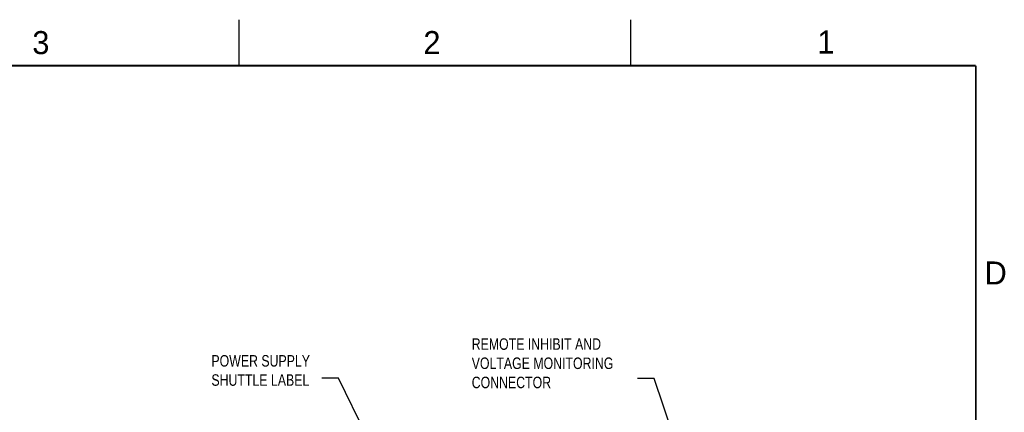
# Model space of a CAD drawing. Header units: inches. Extents: x 0 to 34, y 0 to 22.
# Tile 72 of 72: x 23.1 to 33.8, y 17.7 to 22. Entities that reach past the tile are written whole.
import ezdxf

# ---------------------------------------------------------------- set-up
doc = ezdxf.new("R2010")
doc.units = ezdxf.units.IN
doc.header["$LTSCALE"] = 1.87
doc.header["$MEASUREMENT"] = 0
doc.layers.get('0').update_dxf_attribs({"linetype": 'CONTINUOUS'})
doc.layers.add('DETAIL', color=7, linetype='CONTINUOUS')
doc.styles.get("Standard").update_dxf_attribs({"font": 'txt', "width": 0.8})

msp = doc.modelspace()

# ---------------------------------------------------------------- linework, layer by layer
at = {"color": 2, "linetype": 'CONTINUOUS'}
for p, q in [((25.50002, 22), (25.50002, 21.5)), ((29.75002, 22), (29.75002, 21.5))]:
    msp.add_line(p, q, dxfattribs=at)
at = {"color": 7, "linetype": 'CONTINUOUS', "const_width": 0.02}
for points in [[(33.50002, 21.5), (0.50002, 21.5)], [(33.50002, 0.5), (33.50002, 21.5)]]:
    msp.add_lwpolyline(points, dxfattribs=at)
at = {"layer": 'DETAIL', "color": 2, "linetype": 'CONTINUOUS'}
for p, q in [((26.58138, 18.10644), (26.40138, 18.10644)), ((27.33556, 16.56694), (26.58138, 18.10644)), ((30.00727, 18.10113), (29.82727, 18.10113)), ((30.55937, 16.48662), (30.00727, 18.10113))]:
    msp.add_line(p, q, dxfattribs=at)

# ---------------------------------------------------------------- texts
at = {"color": 2, "linetype": 'CONTINUOUS'}
for s, p in [('3', (23.25697, 21.62594)), ('2', (27.50251, 21.62616)), ('1', (31.77814, 21.63259)), ('D', (33.59469, 19.12364))]:
    msp.add_text(s, height=0.25, dxfattribs=at).set_placement(p)
at = {"layer": 'DETAIL', "color": 2, "linetype": 'CONTINUOUS', "char_height": 0.125, "attachment_point": 1}
for s, insert, width in [('REMOTE INHIBIT AND\\PVOLTAGE MONITORING\\PCONNECTOR', (28.02727, 18.53863), 1.8), ('POWER SUPPLY\\PSHUTTLE LABEL', (25.20138, 18.35644), 1.3)]:
    msp.add_mtext(s, dxfattribs=dict(at, insert=insert, width=width))

doc.saveas('drawing.dxf')
